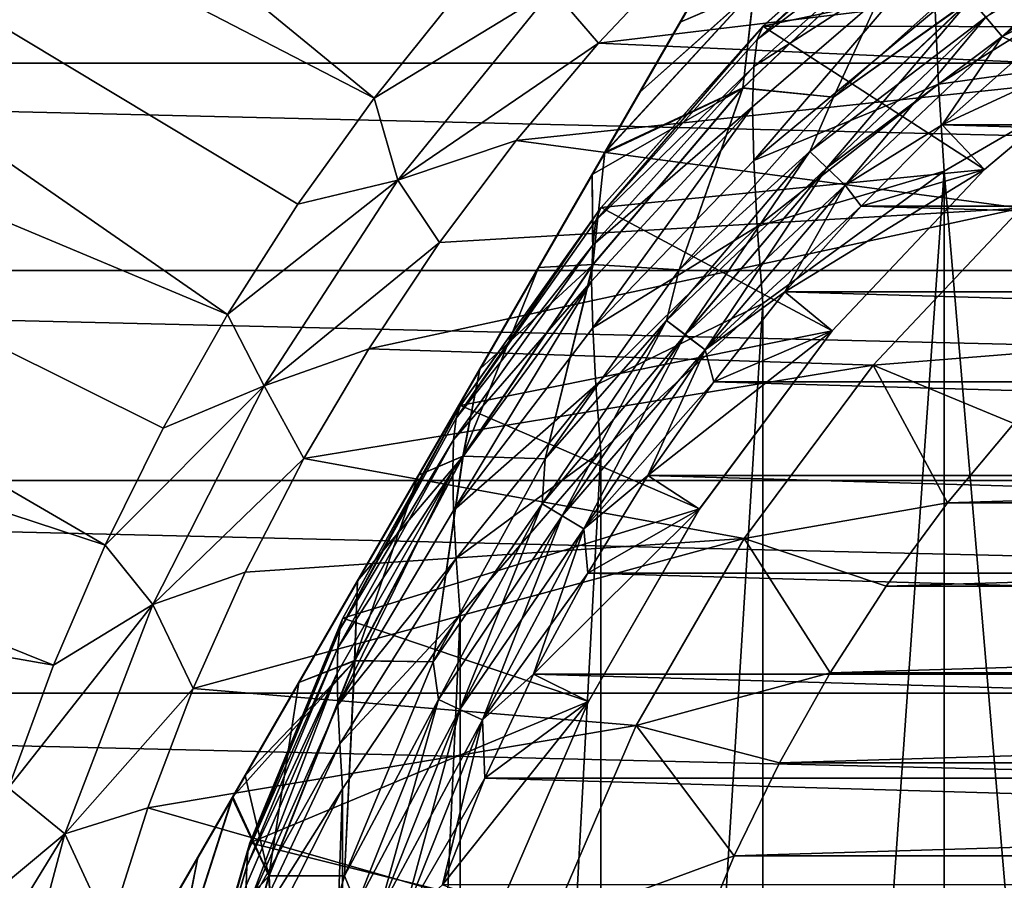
# Model space of a CAD drawing. Header units: metres. Extents: x -109 to 109, y -315 to 32.
# Tile 163 of 256: x -92.25 to -85.44, y 4.69 to 10.65. Entities that reach past the tile are written whole.
import ezdxf

# ---------------------------------------------------------------- set-up
doc = ezdxf.new("R2010")
doc.units = ezdxf.units.M
doc.layers.add('solid_K244242000C74_AAA', color=7, linetype='CONTINUOUS')

msp = doc.modelspace()

# ---------------------------------------------------------------- linework, layer by layer
at = {"layer": 'solid_K244242000C74_AAA'}
for points in [[(-100.507744, 18.879858, -78.325066), (-102.193687, 16.512283, -78.325066), (-89.798912, 10.109612, -73.288864)], [(-100.507744, 18.879858, -78.325066), (-89.798912, 10.109612, -73.288864), (-89.232086, 10.814772, -73.288864)], [(-102.193687, 16.512283, -78.325066), (-103.646935, 13.995176, -78.325066), (-90.813995, 8.612486, -73.288864)], [(-102.193687, 16.512283, -78.325066), (-90.326729, 9.374799, -73.288864), (-89.798912, 10.109612, -73.288864)], [(-102.193687, 16.512283, -78.325066), (-90.813995, 8.612486, -73.288864), (-90.326729, 9.374799, -73.288864)], [(-103.646935, 13.995176, -78.325066), (-104.85434, 11.351322, -78.325066), (-91.661263, 7.014377, -73.288864)], [(-103.646935, 13.995176, -78.325066), (-91.25927, 7.824909, -73.288864), (-90.813995, 8.612486, -73.288864)], [(-103.646935, 13.995176, -78.325066), (-91.661263, 7.014377, -73.288864), (-91.25927, 7.824909, -73.288864)], [(-86.715645, 12.305982, -44.252209), (-92.274261, 2.678175, -44), (-86.706497, 12.321825, -44)], [(-92.274261, 2.678175, -34), (-86.706497, 12.321825, -44), (-92.274261, 2.678175, -44)], [(-92.274261, 2.678175, -34), (-86.706497, 12.321825, -34), (-86.706497, 12.321825, -44)], [(-92.265114, 2.694018, -33.747791), (-86.706497, 12.321825, -34), (-92.274261, 2.678175, -34)], [(-86.715645, 12.305982, -44.252209), (-92.265114, 2.694018, -44.252209), (-92.274261, 2.678175, -44)], [(-92.265114, 2.694018, -33.747791), (-86.715645, 12.305982, -33.747791), (-86.706497, 12.321825, -34)], [(-86.715645, 12.305982, -44.252209), (-86.743484, 12.257763, -44.505516), (-92.265114, 2.694018, -44.252209)], [(-92.265114, 2.694018, -33.747791), (-92.237274, 2.742237, -33.494484), (-86.715645, 12.305982, -33.747791)], [(-92.237274, 2.742237, -33.494484), (-86.743484, 12.257763, -33.494484), (-86.715645, 12.305982, -33.747791)], [(-86.743484, 12.257763, -44.505516), (-92.237274, 2.742237, -44.505516), (-92.265114, 2.694018, -44.252209)], [(-86.743484, 12.257763, -44.505516), (-86.778244, 12.197554, -44.701092), (-92.237274, 2.742237, -44.505516)], [(-92.237274, 2.742237, -33.494484), (-92.201927, 2.803459, -33.296093), (-86.743484, 12.257763, -33.494484)], [(-92.201927, 2.803459, -33.296093), (-86.778831, 12.196541, -33.296093), (-86.743484, 12.257763, -33.494484)], [(-86.778244, 12.197554, -44.701092), (-92.202515, 2.802446, -44.701092), (-92.237274, 2.742237, -44.505516)], [(-86.791565, 12.174487, -44.762295), (-92.202515, 2.802446, -44.701092), (-86.778244, 12.197554, -44.701092)], [(-86.791565, 12.174487, -44.762295), (-92.189194, 2.825513, -44.762295), (-92.202515, 2.802446, -44.701092)], [(-92.189194, 2.825513, -33.237705), (-86.778831, 12.196541, -33.296093), (-92.201927, 2.803459, -33.296093)], [(-92.189194, 2.825513, -33.237705), (-86.791565, 12.174487, -33.237705), (-86.778831, 12.196541, -33.296093)], [(-86.862152, 12.052221, -45.022747), (-92.189194, 2.825513, -44.762295), (-86.791565, 12.174487, -44.762295)], [(-92.118607, 2.947779, -32.977249), (-86.791565, 12.174487, -33.237705), (-92.189194, 2.825513, -33.237705)], [(-92.118607, 2.947779, -32.977249), (-86.862152, 12.052221, -32.977249), (-86.791565, 12.174487, -33.237705)], [(-86.862152, 12.052221, -45.022747), (-92.118607, 2.947778, -45.022747), (-92.189194, 2.825513, -44.762295)], [(-86.862152, 12.052221, -45.022747), (-86.958679, 11.885034, -45.28714), (-92.118607, 2.947778, -45.022747)], [(-92.118607, 2.947779, -32.977249), (-92.022079, 3.114968, -32.712856), (-86.862152, 12.052221, -32.977249)], [(-92.022079, 3.114968, -32.712856), (-86.958679, 11.885032, -32.712856), (-86.862152, 12.052221, -32.977249)], [(-86.958679, 11.885034, -45.28714), (-92.022079, 3.114966, -45.28714), (-92.118607, 2.947778, -45.022747)], [(-86.958679, 11.885034, -45.28714), (-87.004715, 11.805305, -45.391903), (-92.022079, 3.114966, -45.28714)], [(-92.022079, 3.114968, -32.712856), (-91.974792, 3.196874, -32.605392), (-86.958679, 11.885032, -32.712856)], [(-91.974792, 3.196874, -32.605392), (-87.005974, 11.803126, -32.605392), (-86.958679, 11.885032, -32.712856)], [(-87.004715, 11.805305, -45.391903), (-91.976051, 3.194696, -45.391903), (-92.022079, 3.114966, -45.28714)], [(-87.085197, 11.665904, -45.553883), (-91.976051, 3.194696, -45.391903), (-87.004715, 11.805305, -45.391903)], [(-91.895569, 3.334099, -32.446114), (-87.005974, 11.803126, -32.605392), (-91.974792, 3.196874, -32.605392)], [(-91.895569, 3.334099, -32.446114), (-87.085197, 11.665901, -32.446114), (-87.005974, 11.803126, -32.605392)], [(-46.591377, 10.351391, -83.82), (-106.408623, 10.351391, -83.82), (-105.882225, 11.762788, -83.82)], [(-46.591377, 10.351391, -83.82), (-105.882225, 11.762788, -83.82), (-47.117771, 11.762788, -83.82)], [(-87.145325, 10.514866, 1.057108), (-85.852715, 11.72718, -0.004873), (-87.107811, 10.605396, -0.000093)], [(-85.890068, 11.637344, 1.170966), (-85.852715, 11.72718, -0.004873), (-87.145325, 10.514866, 1.057108)], [(-87.106606, 10.606602, -27.5), (-87.107811, 10.605396, -0.000093), (-85.852715, 11.72718, -0.004873)], [(-85.852501, 11.727337, -27.5), (-87.106606, 10.606602, -27.5), (-85.852715, 11.72718, -0.004873)], [(-83.110268, 11.449247, -27.5), (-87.106606, 10.606602, -27.5), (-85.852501, 11.727337, -27.5)], [(-87.085197, 11.665904, -45.553883), (-91.895569, 3.334096, -45.553883), (-91.976051, 3.194696, -45.391903)], [(-87.085197, 11.665904, -45.553883), (-87.245476, 11.388288, -45.818623), (-91.895569, 3.334096, -45.553883)], [(-91.895569, 3.334099, -32.446114), (-91.735283, 3.611715, -32.181374), (-87.085197, 11.665901, -32.446114)], [(-91.735283, 3.611715, -32.181374), (-87.245476, 11.388286, -32.181374), (-87.085197, 11.665901, -32.446114)], [(-85.890068, 11.637344, 1.170966), (-87.145325, 10.514866, 1.057108), (-85.913986, 11.438889, 2.348808)], [(-85.450409, 10.537236, -47.983723), (-85.563065, 10.669868, -47.935352), (-84.356323, 11.587211, -47.935352)], [(-84.258667, 11.443175, -47.983723), (-85.450409, 10.537236, -47.983723), (-84.356323, 11.587211, -47.935352)], [(-87.245476, 11.388288, -45.818623), (-91.735283, 3.611712, -45.818623), (-91.895569, 3.334096, -45.553883)], [(-87.245476, 11.388288, -45.818623), (-87.426376, 11.074956, -46.056053), (-91.735283, 3.611712, -45.818623)], [(-91.735283, 3.611715, -32.181374), (-91.552216, 3.928798, -31.941393), (-87.245476, 11.388286, -32.181374)], [(-91.552216, 3.928798, -31.941393), (-87.428543, 11.071201, -31.941393), (-87.245476, 11.388286, -32.181374)], [(-85.913986, 11.438889, 2.348808), (-87.169548, 10.329082, 2.120186), (-85.92263, 11.131993, 3.507391)], [(-87.145325, 10.514866, 1.057108), (-87.169548, 10.329082, 2.120186), (-85.913986, 11.438889, 2.348808)], [(-84.395149, 10.604134, -27.5), (-87.106606, 10.606602, -27.5), (-83.110268, 11.449247, -27.5)], [(-85.562851, 10.66961, -30.064522), (-85.45018, 10.536965, -30.016214), (-84.258469, 11.442882, -30.016214)], [(-84.258667, 11.443175, -47.983723), (-85.272934, 10.451867, -48), (-85.450409, 10.537236, -47.983723)], [(-84.258469, 11.442882, -30.016214), (-85.45018, 10.536965, -30.016214), (-84.650291, 10.944372, -30)], [(-104.85434, 11.351322, -78.325066), (-105.804962, 8.604657, -78.325066), (-92.018784, 6.183269, -73.288864)], [(-104.85434, 11.351322, -78.325066), (-92.018784, 6.183269, -73.288864), (-91.661263, 7.014377, -73.288864)], [(-87.166473, 10.86026, -46.678066), (-86.082924, 11.281892, -47.246708), (-87.246536, 10.179661, -47.246708)], [(-86.616707, 10.116711, -47.75), (-87.246536, 10.179661, -47.246708), (-86.082924, 11.281892, -47.246708)], [(-87.245201, 10.178397, -30.751143), (-86.616707, 10.116711, -30.25), (-86.081734, 11.280493, -30.751143)], [(-87.245201, 10.178397, -30.751143), (-86.081734, 11.280493, -30.751143), (-87.169579, 10.855091, -31.31955)], [(-85.420387, 11.185811, -47.75), (-86.616707, 10.116711, -47.75), (-86.082924, 11.281892, -47.246708)], [(-86.081734, 11.280493, -30.751143), (-86.616707, 10.116711, -30.25), (-85.420387, 11.185811, -30.25)], [(-85.668259, 10.793704, -47.856464), (-86.616707, 10.116711, -47.75), (-85.420387, 11.185811, -47.75)], [(-85.420387, 11.185811, -30.25), (-86.616707, 10.116711, -30.25), (-85.668053, 10.793468, -30.143347)], [(-88.564072, 10.862537, -73.162537), (-88.244308, 10.490843, -73.120003), (-87.63723, 11.13321, -73.120003)], [(-82.925003, 11.128427, -73.120003), (-87.63723, 11.13321, -73.120003), (-88.244308, 10.490843, -73.120003)], [(-84.17334, 10.30738, -73.120003), (-82.925003, 11.128427, -73.120003), (-88.244308, 10.490843, -73.120003)], [(-85.92263, 11.131993, 3.507391), (-87.178177, 10.049654, 3.166373), (-87.169617, 9.678839, 4.183771)], [(-87.169548, 10.329082, 2.120186), (-87.178177, 10.049654, 3.166373), (-85.92263, 11.131993, 3.507391)], [(-85.92263, 11.131993, 3.507391), (-87.169617, 9.678839, 4.183771), (-85.914047, 10.719266, 4.632635)], [(-87.426376, 11.074956, -46.056053), (-91.554382, 3.925044, -46.056053), (-91.735283, 3.611712, -45.818623)], [(-87.442734, 11.04663, -46.075184), (-91.554382, 3.925044, -46.056053), (-87.426376, 11.074956, -46.056053)], [(-87.442734, 11.04663, -46.075184), (-91.538033, 3.95337, -46.075184), (-91.554382, 3.925044, -46.056053)], [(-91.538025, 3.953372, -31.924816), (-87.428543, 11.071201, -31.941393), (-91.552216, 3.928798, -31.941393)], [(-87.680138, 10.635432, -46.316887), (-91.538033, 3.95337, -46.075184), (-87.442734, 11.04663, -46.075184)], [(-91.538025, 3.953372, -31.924816), (-87.442734, 11.046628, -31.924816), (-87.428543, 11.071201, -31.941393)], [(-91.300621, 4.364566, -31.683113), (-87.442734, 11.046628, -31.924816), (-91.538025, 3.953372, -31.924816)], [(-91.300621, 4.364566, -31.683113), (-87.680138, 10.635433, -31.683113), (-87.442734, 11.046628, -31.924816)], [(-87.680138, 10.635432, -46.316887), (-87.442734, 11.04663, -46.075184), (-87.166473, 10.86026, -46.678066)], [(-87.680138, 10.635433, -31.683113), (-87.169579, 10.855091, -31.31955), (-87.442734, 11.046628, -31.924816)], [(-85.914047, 10.719266, 4.632635), (-85.890198, 10.206632, 5.711506), (-84.513878, 11.0643, 6.190256)], [(-84.513878, 11.0643, 6.190256), (-85.890198, 10.206632, 5.711506), (-84.480255, 10.401645, 7.288439)], [(-85.45018, 10.536965, -30.016214), (-85.272934, 10.451867, -30), (-84.650291, 10.944372, -30)], [(-88.564072, 10.862537, -73.162537), (-89.232086, 10.814772, -73.288864), (-89.798912, 10.109612, -73.288864)], [(-88.564072, 10.862537, -73.162537), (-89.798912, 10.109612, -73.288864), (-89.633423, 9.541992, -73.162537)], [(-88.564072, 10.862537, -73.162537), (-89.633423, 9.541992, -73.162537), (-88.244308, 10.490843, -73.120003)], [(-87.961311, 10.148423, -31.46324), (-88.204697, 9.726867, -31.316374), (-87.169579, 10.855091, -31.31955)], [(-87.245201, 10.178397, -30.751143), (-87.169579, 10.855091, -31.31955), (-88.204697, 9.726867, -31.316374)], [(-88.200401, 9.734313, -46.681358), (-87.166473, 10.86026, -46.678066), (-87.246536, 10.179661, -47.246708)], [(-87.961319, 10.148418, -46.536762), (-87.166473, 10.86026, -46.678066), (-88.200401, 9.734313, -46.681358)], [(-87.680138, 10.635432, -46.316887), (-87.166473, 10.86026, -46.678066), (-87.961319, 10.148418, -46.536762)], [(-87.680138, 10.635433, -31.683113), (-87.961311, 10.148423, -31.46324), (-87.169579, 10.855091, -31.31955)], [(-85.668259, 10.793704, -47.856464), (-86.781517, 9.739168, -47.856464), (-86.616707, 10.116711, -47.75)], [(-86.663551, 9.627431, -47.935352), (-86.781517, 9.739168, -47.856464), (-85.668259, 10.793704, -47.856464)], [(-85.668053, 10.793468, -30.143347), (-86.781288, 9.738955, -30.143347), (-85.562851, 10.66961, -30.064522)], [(-86.616707, 10.116711, -30.25), (-86.781288, 9.738955, -30.143347), (-85.668053, 10.793468, -30.143347)], [(-85.563065, 10.669868, -47.935352), (-86.663551, 9.627431, -47.935352), (-85.668259, 10.793704, -47.856464)], [(-85.914047, 10.719266, 4.632635), (-87.169617, 9.678839, 4.183771), (-85.890198, 10.206632, 5.711506)], [(-87.680138, 10.635432, -46.316887), (-91.300621, 4.364566, -46.316887), (-91.538033, 3.95337, -46.075184)], [(-91.300621, 4.364566, -31.683113), (-91.019447, 4.851573, -31.46324), (-87.680138, 10.635433, -31.683113)], [(-87.680138, 10.635432, -46.316887), (-87.961319, 10.148418, -46.536762), (-91.300621, 4.364566, -46.316887)], [(-91.019447, 4.851573, -31.46324), (-87.961311, 10.148423, -31.46324), (-87.680138, 10.635433, -31.683113)], [(-86.781288, 9.738955, -30.143347), (-86.663307, 9.627198, -30.064522), (-85.562851, 10.66961, -30.064522)], [(-86.537216, 9.507757, -47.983723), (-86.663551, 9.627431, -47.935352), (-85.563065, 10.669868, -47.935352)], [(-85.562851, 10.66961, -30.064522), (-86.663307, 9.627198, -30.064522), (-85.45018, 10.536965, -30.016214)], [(-85.450409, 10.537236, -47.983723), (-86.537216, 9.507757, -47.983723), (-85.563065, 10.669868, -47.935352)], [(-88.262383, 9.261244, 0.930144), (-87.107811, 10.605396, -0.000093), (-88.229424, 9.349902, 0.003375)], [(-87.145325, 10.514866, 1.057108), (-87.107811, 10.605396, -0.000093), (-88.262383, 9.261244, 0.930144)], [(-88.227341, 9.352504, -27.5), (-88.229424, 9.349902, 0.003375), (-87.107811, 10.605396, -0.000093)], [(-87.106606, 10.606602, -27.5), (-88.227341, 9.352504, -27.5), (-87.107811, 10.605396, -0.000093)], [(-85.572266, 9.616424, -27.5), (-88.227341, 9.352504, -27.5), (-87.106606, 10.606602, -27.5)], [(-85.572266, 9.616424, -27.5), (-87.106606, 10.606602, -27.5), (-84.395149, 10.604134, -27.5)], [(-85.865791, 9.924127, -30), (-85.572334, 9.61635, -30), (-84.394814, 10.604407, -30)], [(-85.272934, 10.451867, -30), (-85.865791, 9.924127, -30), (-84.394814, 10.604407, -30)], [(-84.394814, 10.604407, -30), (-85.572334, 9.61635, -30), (-84.395149, 10.604134, -27.5)], [(-85.572334, 9.61635, -30), (-85.572266, 9.616424, -27.5), (-84.395149, 10.604134, -27.5)], [(-87.145325, 10.514866, 1.057108), (-88.262383, 9.261244, 0.930144), (-87.169548, 10.329082, 2.120186)], [(-86.663307, 9.627198, -30.064522), (-86.536957, 9.507512, -30.016214), (-85.45018, 10.536965, -30.016214)], [(-85.450409, 10.537236, -47.983723), (-85.865791, 9.924127, -48), (-86.537216, 9.507757, -47.983723)], [(-85.45018, 10.536965, -30.016214), (-86.536957, 9.507512, -30.016214), (-85.865791, 9.924127, -30)], [(-85.450409, 10.537236, -47.983723), (-85.272934, 10.451867, -48), (-85.865791, 9.924127, -48)], [(-85.45018, 10.536965, -30.016214), (-85.865791, 9.924127, -30), (-85.272934, 10.451867, -30)], [(-89.633423, 9.541992, -73.162537), (-88.814056, 9.815798, -73.120003), (-88.244308, 10.490843, -73.120003)], [(-84.17334, 10.30738, -73.120003), (-88.244308, 10.490843, -73.120003), (-88.814056, 9.815798, -73.120003)], [(-85.865791, 9.924127, -48), (-85.272934, 10.451867, -48), (-67.134209, 9.924127, -48)], [(-85.890198, 10.206632, 5.711506), (-85.852707, 9.603555, 6.730431), (-84.480255, 10.401645, 7.288439)], [(-84.480484, -6.516567, 31.449902), (-84.480255, 10.401645, 7.288439), (-85.852707, 9.603555, 6.730431)], [(-46.132748, 8.916736, -83.82), (-106.867256, 8.916736, -83.82), (-106.408623, 10.351391, -83.82)], [(-46.132748, 8.916736, -83.82), (-106.408623, 10.351391, -83.82), (-46.591377, 10.351391, -83.82)], [(-85.318153, 9.346768, -73.120003), (-84.17334, 10.30738, -73.120003), (-88.814056, 9.815798, -73.120003)], [(-87.169548, 10.329082, 2.120186), (-88.284508, 9.091568, 1.865425), (-87.178177, 10.049654, 3.166373)], [(-88.262383, 9.261244, 0.930144), (-88.284508, 9.091568, 1.865425), (-87.169548, 10.329082, 2.120186)], [(-87.245201, 10.178397, -30.751143), (-88.204697, 9.726867, -31.316374), (-88.289024, 9.580812, -31.273779)], [(-88.282692, 8.95697, -30.751143), (-87.245201, 10.178397, -30.751143), (-88.289024, 9.580812, -31.273779)], [(-88.200401, 9.734313, -46.681358), (-87.246536, 10.179661, -47.246708), (-88.284157, 8.958082, -47.246708)], [(-87.685814, 8.920386, -47.75), (-88.284157, 8.958082, -47.246708), (-87.246536, 10.179661, -47.246708)], [(-88.282692, 8.95697, -30.751143), (-87.685814, 8.920386, -30.25), (-87.245201, 10.178397, -30.751143)], [(-86.616707, 10.116711, -47.75), (-87.685814, 8.920386, -47.75), (-87.246536, 10.179661, -47.246708)], [(-87.245201, 10.178397, -30.751143), (-87.685814, 8.920386, -30.25), (-86.616707, 10.116711, -30.25)], [(-87.169617, 9.678839, 4.183771), (-87.145447, 9.221598, 5.161335), (-85.890198, 10.206632, 5.711506)], [(-85.890198, 10.206632, 5.711506), (-87.145447, 9.221598, 5.161335), (-85.852707, 9.603555, 6.730431)], [(-87.961319, 10.148418, -46.536762), (-91.019447, 4.851577, -46.536762), (-91.300621, 4.364566, -46.316887)], [(-91.019447, 4.851573, -31.46324), (-90.776062, 5.273133, -31.316374), (-87.961311, 10.148423, -31.46324)], [(-87.961319, 10.148418, -46.536762), (-88.200401, 9.734313, -46.681358), (-91.019447, 4.851577, -46.536762)], [(-90.776062, 5.273133, -31.316374), (-88.204697, 9.726867, -31.316374), (-87.961311, 10.148423, -31.46324)], [(-89.633423, 9.541992, -73.162537), (-89.798912, 10.109612, -73.288864), (-90.326729, 9.374799, -73.288864)], [(-86.781517, 9.739168, -47.856464), (-87.685814, 8.920386, -47.75), (-86.616707, 10.116711, -47.75)], [(-86.616707, 10.116711, -30.25), (-87.685814, 8.920386, -30.25), (-86.781288, 9.738955, -30.143347)], [(-87.178177, 10.049654, 3.166373), (-88.292305, 8.843441, 2.786327), (-88.284569, 8.518786, 3.68312)], [(-88.284508, 9.091568, 1.865425), (-88.292305, 8.843441, 2.786327), (-87.178177, 10.049654, 3.166373)], [(-87.178177, 10.049654, 3.166373), (-88.284569, 8.518786, 3.68312), (-87.169617, 9.678839, 4.183771)], [(-86.537216, 9.507757, -47.983723), (-85.865791, 9.924127, -48), (-86.42733, 9.362391, -48)], [(-86.536957, 9.507512, -30.016214), (-86.42733, 9.362391, -30), (-85.865791, 9.924127, -30)], [(-85.865791, 9.924127, -30), (-86.42733, 9.362391, -30), (-85.572334, 9.61635, -30)], [(-86.42733, 9.362391, -48), (-85.865791, 9.924127, -48), (-66.57267, 9.362391, -48)], [(-85.865791, 9.924127, -48), (-67.134209, 9.924127, -48), (-66.57267, 9.362391, -48)], [(-89.633423, 9.541992, -73.162537), (-89.345116, 9.109859, -73.120003), (-88.814056, 9.815798, -73.120003)], [(-85.318153, 9.346768, -73.120003), (-88.814056, 9.815798, -73.120003), (-89.345116, 9.109859, -73.120003)], [(-88.200401, 9.734313, -46.681358), (-90.780365, 5.265687, -46.681358), (-91.019447, 4.851577, -46.536762)], [(-88.289032, 9.580804, -46.726223), (-90.780365, 5.265687, -46.681358), (-88.200401, 9.734313, -46.681358)], [(-90.691742, 5.419177, -31.273781), (-88.204697, 9.726867, -31.316374), (-90.776062, 5.273133, -31.316374)], [(-90.691742, 5.419177, -31.273781), (-88.289024, 9.580812, -31.273779), (-88.204697, 9.726867, -31.316374)], [(-88.289032, 9.580804, -46.726223), (-88.200401, 9.734313, -46.681358), (-88.284157, 8.958082, -47.246708)], [(-86.781517, 9.739168, -47.856464), (-87.774231, 8.57045, -47.856464), (-87.685814, 8.920386, -47.75)], [(-87.644882, 8.47212, -47.935352), (-87.774231, 8.57045, -47.856464), (-86.781517, 9.739168, -47.856464)], [(-86.781288, 9.738955, -30.143347), (-87.773987, 8.570263, -30.143347), (-86.663307, 9.627198, -30.064522)], [(-87.685814, 8.920386, -30.25), (-87.773987, 8.570263, -30.143347), (-86.781288, 9.738955, -30.143347)], [(-86.663551, 9.627431, -47.935352), (-87.644882, 8.47212, -47.935352), (-86.781517, 9.739168, -47.856464)], [(-87.169617, 9.678839, 4.183771), (-88.284569, 8.518786, 3.68312), (-87.145447, 9.221598, 5.161335)], [(-86.627724, 8.497711, -27.5), (-88.227341, 9.352504, -27.5), (-85.572266, 9.616424, -27.5)], [(-87.773987, 8.570263, -30.143347), (-87.644615, 8.471916, -30.064522), (-86.663307, 9.627198, -30.064522)], [(-87.506348, 8.366808, -47.983723), (-87.644882, 8.47212, -47.935352), (-86.663551, 9.627431, -47.935352)], [(-86.663307, 9.627198, -30.064522), (-87.644615, 8.471916, -30.064522), (-86.536957, 9.507512, -30.016214)], [(-86.537216, 9.507757, -47.983723), (-87.506348, 8.366808, -47.983723), (-86.663551, 9.627431, -47.935352)], [(-86.954872, 8.769349, -30), (-86.627441, 8.497996, -30), (-85.572334, 9.61635, -30)], [(-86.42733, 9.362391, -30), (-86.954872, 8.769349, -30), (-85.572334, 9.61635, -30)], [(-86.627441, 8.497996, -30), (-86.627724, 8.497711, -27.5), (-85.572266, 9.616424, -27.5)], [(-85.572334, 9.61635, -30), (-86.627441, 8.497996, -30), (-85.572266, 9.616424, -27.5)], [(-88.289032, 9.580804, -46.726223), (-90.691742, 5.419185, -46.726223), (-90.780365, 5.265687, -46.681358)], [(-90.319595, 6.063759, -31.126059), (-88.289024, 9.580812, -31.273779), (-90.691742, 5.419177, -31.273781)], [(-88.661186, 8.936212, -46.873947), (-90.691742, 5.419185, -46.726223), (-88.289032, 9.580804, -46.726223)], [(-88.661179, 8.936221, -31.126055), (-88.289024, 9.580812, -31.273779), (-90.319595, 6.063759, -31.126059)], [(-88.661186, 8.936212, -46.873947), (-88.289032, 9.580804, -46.726223), (-88.284157, 8.958082, -47.246708)], [(-88.661179, 8.936221, -31.126055), (-88.282692, 8.95697, -30.751143), (-88.289024, 9.580812, -31.273779)], [(-87.145447, 9.221598, 5.161335), (-87.107803, 8.687385, 6.083086), (-85.852707, 9.603555, 6.730431)], [(-87.106598, -8.232085, 30.248682), (-85.852707, 9.603555, 6.730431), (-87.107803, 8.687385, 6.083086)], [(-87.106598, -8.232085, 30.248682), (-85.852348, -7.313922, 30.891586), (-85.852707, 9.603555, 6.730431)], [(-85.852348, -7.313922, 30.891586), (-84.480484, -6.516567, 31.449902), (-85.852707, 9.603555, 6.730431)], [(-89.633423, 9.541992, -73.162537), (-90.326729, 9.374799, -73.288864), (-90.813995, 8.612486, -73.288864)], [(-89.633423, 9.541992, -73.162537), (-90.813995, 8.612486, -73.288864), (-90.558891, 8.116903, -73.162537)], [(-89.633423, 9.541992, -73.162537), (-90.558891, 8.116903, -73.162537), (-89.345116, 9.109859, -73.120003)], [(-87.644615, 8.471916, -30.064522), (-87.506065, 8.366592, -30.016214), (-86.536957, 9.507512, -30.016214)], [(-86.537216, 9.507757, -47.983723), (-86.954872, 8.769349, -48), (-87.506348, 8.366808, -47.983723)], [(-86.536957, 9.507512, -30.016214), (-87.506065, 8.366592, -30.016214), (-86.42733, 9.362391, -30)], [(-86.537216, 9.507757, -47.983723), (-86.42733, 9.362391, -48), (-86.954872, 8.769349, -48)], [(-85.318153, 9.346768, -73.120003), (-89.345116, 9.109859, -73.120003), (-89.836037, 8.374741, -73.120003)], [(-86.343742, 8.259704, -73.120003), (-85.318153, 9.346768, -73.120003), (-89.836037, 8.374741, -73.120003)], [(-89.229424, 7.893877, 0.792039), (-88.229424, 9.349902, 0.003375), (-89.202995, 7.977092, 0.001466)], [(-88.262383, 9.261244, 0.930144), (-88.229424, 9.349902, 0.003375), (-89.229424, 7.893877, 0.792039)], [(-89.200737, 7.980645, -27.5), (-89.202995, 7.977092, 0.001466), (-88.229424, 9.349902, 0.003375)], [(-88.227341, 9.352504, -27.5), (-89.200737, 7.980645, -27.5), (-88.229424, 9.349902, 0.003375)], [(-86.627724, 8.497711, -27.5), (-89.200737, 7.980645, -27.5), (-88.227341, 9.352504, -27.5)], [(-87.506065, 8.366592, -30.016214), (-86.954872, 8.769349, -30), (-86.42733, 9.362391, -30)], [(-86.954872, 8.769349, -48), (-86.42733, 9.362391, -48), (-66.045128, 8.769349, -48)], [(-86.42733, 9.362391, -48), (-66.57267, 9.362391, -48), (-66.045128, 8.769349, -48)], [(-85.318184, 9.346768, -49.5), (-85.318153, 9.346768, -73.120003), (-86.343742, 8.259704, -73.120003)], [(-86.343567, 8.259944, -49.5), (-85.318184, 9.346768, -49.5), (-86.343742, 8.259704, -73.120003)], [(-86.343567, 8.259944, -49.5), (-84.87944, 8.378959, -48.5), (-85.318184, 9.346768, -49.5)], [(-88.262383, 9.261244, 0.930144), (-89.229424, 7.893877, 0.792039), (-88.284508, 9.091568, 1.865425)], [(-88.284569, 8.518786, 3.68312), (-88.262497, 8.121601, 4.54673), (-87.145447, 9.221598, 5.161335)], [(-87.145447, 9.221598, 5.161335), (-88.262497, 8.121601, 4.54673), (-87.107803, 8.687385, 6.083086)], [(-90.558891, 8.116903, -73.162537), (-89.836037, 8.374741, -73.120003), (-89.345116, 9.109859, -73.120003)], [(-88.284508, 9.091568, 1.865425), (-89.247665, 7.743975, 1.5883), (-88.292305, 8.843441, 2.786327)], [(-89.229424, 7.893877, 0.792039), (-89.247665, 7.743975, 1.5883), (-88.284508, 9.091568, 1.865425)], [(-90.319588, 6.063767, -46.873943), (-90.691742, 5.419185, -46.726223), (-88.661186, 8.936212, -46.873947)], [(-88.661179, 8.936221, -31.126055), (-90.319595, 6.063759, -31.126059), (-89.913673, 6.766842, -31.032133)], [(-90.319588, 6.063767, -46.873943), (-88.661186, 8.936212, -46.873947), (-89.067108, 8.233128, -46.967869)], [(-88.661179, 8.936221, -31.126055), (-89.913673, 6.766842, -31.032133), (-89.067108, 8.233133, -31.032131)], [(-88.661186, 8.936212, -46.873947), (-88.284157, 8.958082, -47.246708), (-89.183617, 7.631478, -47.246708)], [(-88.614243, 7.611884, -47.75), (-89.183617, 7.631478, -47.246708), (-88.284157, 8.958082, -47.246708)], [(-89.067108, 8.233128, -46.967869), (-88.661186, 8.936212, -46.873947), (-89.183617, 7.631478, -47.246708)], [(-89.182045, 7.630531, -30.751143), (-88.614243, 7.611884, -30.25), (-88.282692, 8.95697, -30.751143)], [(-89.067108, 8.233133, -31.032131), (-89.182045, 7.630531, -30.751143), (-88.282692, 8.95697, -30.751143)], [(-88.661179, 8.936221, -31.126055), (-89.067108, 8.233133, -31.032131), (-88.282692, 8.95697, -30.751143)], [(-87.685814, 8.920386, -47.75), (-88.614243, 7.611884, -47.75), (-88.284157, 8.958082, -47.246708)], [(-88.282692, 8.95697, -30.751143), (-88.614243, 7.611884, -30.25), (-87.685814, 8.920386, -30.25)], [(-45.742775, 7.461317, -83.82), (-107.257225, 7.461317, -83.82), (-106.867256, 8.916736, -83.82)], [(-45.742775, 7.461317, -83.82), (-106.867256, 8.916736, -83.82), (-46.132748, 8.916736, -83.82)], [(-87.774231, 8.57045, -47.856464), (-88.614243, 7.611884, -47.75), (-87.685814, 8.920386, -47.75)], [(-87.685814, 8.920386, -30.25), (-88.614243, 7.611884, -30.25), (-87.773987, 8.570263, -30.143347)], [(-88.292305, 8.843441, 2.786327), (-89.254051, 7.530726, 2.372725), (-89.247711, 7.255724, 3.137694)], [(-89.247665, 7.743975, 1.5883), (-89.254051, 7.530726, 2.372725), (-88.292305, 8.843441, 2.786327)], [(-88.292305, 8.843441, 2.786327), (-89.247711, 7.255724, 3.137694), (-88.284569, 8.518786, 3.68312)], [(-87.506348, 8.366808, -47.983723), (-86.954872, 8.769349, -48), (-87.447166, 8.146531, -48)], [(-87.506065, 8.366592, -30.016214), (-87.447166, 8.146531, -30), (-86.954872, 8.769349, -30)], [(-86.954872, 8.769349, -30), (-87.447166, 8.146531, -30), (-86.627441, 8.497996, -30)], [(-87.447166, 8.146531, -48), (-86.954872, 8.769349, -48), (-65.552834, 8.146531, -48)], [(-86.954872, 8.769349, -48), (-66.045128, 8.769349, -48), (-65.552834, 8.146531, -48)], [(-88.262497, 8.121601, 4.54673), (-88.229416, 7.660931, 5.360122), (-87.107803, 8.687385, 6.083086)], [(-88.22747, -9.25951, 29.529272), (-87.107803, 8.687385, 6.083086), (-88.229416, 7.660931, 5.360122)], [(-88.22747, -9.25951, 29.529272), (-87.106598, -8.232085, 30.248682), (-87.107803, 8.687385, 6.083086)], [(-105.804962, 8.604657, -78.325066), (-92.33078, 5.334021, -73.288864), (-92.018784, 6.183269, -73.288864)], [(-90.558891, 8.116903, -73.162537), (-90.813995, 8.612486, -73.288864), (-91.25927, 7.824909, -73.288864)], [(-87.774231, 8.57045, -47.856464), (-88.634773, 7.30125, -47.856464), (-88.614243, 7.611884, -47.75)], [(-88.495552, 7.217483, -47.935352), (-88.634773, 7.30125, -47.856464), (-87.774231, 8.57045, -47.856464)], [(-87.773987, 8.570263, -30.143347), (-88.634506, 7.301091, -30.143347), (-87.644615, 8.471916, -30.064522)], [(-88.614243, 7.611884, -30.25), (-88.634506, 7.301091, -30.143347), (-87.773987, 8.570263, -30.143347)], [(-87.644882, 8.47212, -47.935352), (-88.495552, 7.217483, -47.935352), (-87.774231, 8.57045, -47.856464)], [(-88.284569, 8.518786, 3.68312), (-89.247711, 7.255724, 3.137694), (-88.262497, 8.121601, 4.54673)], [(-87.545212, 7.265227, -27.5), (-89.200737, 7.980645, -27.5), (-86.627724, 8.497711, -27.5)], [(-88.634506, 7.301091, -30.143347), (-88.495262, 7.217309, -30.064522), (-87.644615, 8.471916, -30.064522)], [(-88.346436, 7.127766, -47.983723), (-88.495552, 7.217483, -47.935352), (-87.644882, 8.47212, -47.935352)], [(-87.644615, 8.471916, -30.064522), (-88.495262, 7.217309, -30.064522), (-87.506065, 8.366592, -30.016214)], [(-87.506348, 8.366808, -47.983723), (-88.346436, 7.127766, -47.983723), (-87.644882, 8.47212, -47.935352)], [(-87.902534, 7.495881, -30), (-87.545631, 7.264651, -30), (-86.627441, 8.497996, -30)], [(-87.447166, 8.146531, -30), (-87.902534, 7.495881, -30), (-86.627441, 8.497996, -30)], [(-86.627441, 8.497996, -30), (-87.545631, 7.264651, -30), (-86.627724, 8.497711, -27.5)], [(-87.545631, 7.264651, -30), (-87.545212, 7.265227, -27.5), (-86.627724, 8.497711, -27.5)], [(-90.558891, 8.116903, -73.162537), (-90.284615, 7.61382, -73.120003), (-89.836037, 8.374741, -73.120003)], [(-86.343742, 8.259704, -73.120003), (-89.836037, 8.374741, -73.120003), (-90.284615, 7.61382, -73.120003)], [(-88.495262, 7.217309, -30.064522), (-88.346138, 7.127583, -30.016214), (-87.506065, 8.366592, -30.016214)], [(-87.506348, 8.366808, -47.983723), (-87.902534, 7.495881, -48), (-88.346436, 7.127766, -47.983723)], [(-87.506065, 8.366592, -30.016214), (-88.346138, 7.127583, -30.016214), (-87.447166, 8.146531, -30)], [(-87.506348, 8.366808, -47.983723), (-87.447166, 8.146531, -48), (-87.902534, 7.495881, -48)], [(-86.343567, 8.259944, -49.5), (-85.369865, 7.857977, -48.5), (-84.87944, 8.378959, -48.5)], [(-87.236092, 7.061069, -73.120003), (-86.343742, 8.259704, -73.120003), (-90.284615, 7.61382, -73.120003)], [(-87.236153, 7.060991, -49.5), (-86.343567, 8.259944, -49.5), (-87.236092, 7.061069, -73.120003)], [(-87.236153, 7.060991, -49.5), (-85.828011, 7.308267, -48.5), (-86.343567, 8.259944, -49.5)], [(-86.343567, 8.259944, -49.5), (-86.343742, 8.259704, -73.120003), (-87.236092, 7.061069, -73.120003)], [(-86.343567, 8.259944, -49.5), (-85.828011, 7.308267, -48.5), (-85.369865, 7.857977, -48.5)], [(-90.319588, 6.063767, -46.873943), (-89.067108, 8.233128, -46.967869), (-89.913666, 6.766847, -46.967865)], [(-89.067108, 8.233133, -31.032131), (-89.913673, 6.766842, -31.032133), (-89.490387, 7.499989, -31)], [(-89.913666, 6.766847, -46.967865), (-89.067108, 8.233128, -46.967869), (-89.490387, 7.499989, -47)], [(-89.067108, 8.233133, -31.032131), (-89.490387, 7.499989, -31), (-89.182045, 7.630531, -30.751143)], [(-89.490387, 7.499989, -47), (-89.067108, 8.233128, -46.967869), (-89.183617, 7.631478, -47.246708)], [(-90.558891, 8.116903, -73.162537), (-91.25927, 7.824909, -73.288864), (-91.661263, 7.014377, -73.288864)], [(-90.558891, 8.116903, -73.162537), (-91.661263, 7.014377, -73.288864), (-91.330322, 6.602884, -73.162537)], [(-90.558891, 8.116903, -73.162537), (-91.330322, 6.602884, -73.162537), (-90.284615, 7.61382, -73.120003)], [(-89.247711, 7.255724, 3.137694), (-89.229515, 6.922026, 3.876054), (-88.262497, 8.121601, 4.54673)], [(-88.262497, 8.121601, 4.54673), (-89.229515, 6.922026, 3.876054), (-88.229416, 7.660931, 5.360122)], [(-88.346138, 7.127583, -30.016214), (-87.902534, 7.495881, -30), (-87.447166, 8.146531, -30)], [(-87.902534, 7.495881, -48), (-87.447166, 8.146531, -48), (-65.097466, 7.495881, -48)], [(-87.447166, 8.146531, -48), (-65.552834, 8.146531, -48), (-65.097466, 7.495881, -48)], [(-90.035973, 6.430974, 0.6449), (-89.202995, 7.977092, 0.001466), (-90.016083, 6.505033, -0.001091)], [(-89.229424, 7.893877, 0.792039), (-89.202995, 7.977092, 0.001466), (-90.035973, 6.430974, 0.6449)], [(-90.014465, 6.508317, -27.5), (-90.016083, 6.505033, -0.001091), (-89.202995, 7.977092, 0.001466)], [(-89.200737, 7.980645, -27.5), (-90.014465, 6.508317, -27.5), (-89.202995, 7.977092, 0.001466)], [(-87.545212, 7.265227, -27.5), (-90.014465, 6.508317, -27.5), (-89.200737, 7.980645, -27.5)], [(-89.229424, 7.893877, 0.792039), (-90.035973, 6.430974, 0.6449), (-89.247665, 7.743975, 1.5883)], [(-67.630135, 7.857977, -48.5), (-85.369865, 7.857977, -48.5), (-85.828011, 7.308267, -48.5)], [(-67.171989, 7.308267, -48.5), (-67.630135, 7.857977, -48.5), (-85.828011, 7.308267, -48.5)], [(-89.247665, 7.743975, 1.5883), (-90.049377, 6.304652, 1.292783), (-89.254051, 7.530726, 2.372725)], [(-90.035973, 6.430974, 0.6449), (-90.049377, 6.304652, 1.292783), (-89.247665, 7.743975, 1.5883)], [(-89.229515, 6.922026, 3.876054), (-89.202988, 6.535293, 4.574272), (-88.229416, 7.660931, 5.360122)], [(-89.200867, -10.383277, 28.742401), (-88.229416, 7.660931, 5.360122), (-89.202988, 6.535293, 4.574272)], [(-89.200867, -10.383277, 28.742401), (-88.22747, -9.25951, 29.529272), (-88.229416, 7.660931, 5.360122)], [(-91.330322, 6.602884, -73.162537), (-90.689987, 6.828684, -73.120003), (-90.284615, 7.61382, -73.120003)], [(-87.236092, 7.061069, -73.120003), (-90.284615, 7.61382, -73.120003), (-90.689987, 6.828684, -73.120003)], [(-89.490387, 7.499989, -47), (-89.183617, 7.631478, -47.246708), (-89.934372, 6.215402, -47.246708)], [(-89.390335, 6.207657, -47.75), (-89.934372, 6.215402, -47.246708), (-89.183617, 7.631478, -47.246708)], [(-89.932701, 6.214631, -30.751143), (-89.390335, 6.207657, -30.25), (-89.182045, 7.630531, -30.751143)], [(-89.913673, 6.766842, -31.032133), (-89.932701, 6.214631, -30.751143), (-89.182045, 7.630531, -30.751143)], [(-89.490387, 7.499989, -31), (-89.913673, 6.766842, -31.032133), (-89.182045, 7.630531, -30.751143)], [(-88.614243, 7.611884, -47.75), (-89.390335, 6.207657, -47.75), (-89.183617, 7.631478, -47.246708)], [(-89.182045, 7.630531, -30.751143), (-89.390335, 6.207657, -30.25), (-88.614243, 7.611884, -30.25)], [(-88.634773, 7.30125, -47.856464), (-89.390335, 6.207657, -47.75), (-88.614243, 7.611884, -47.75)], [(-88.614243, 7.611884, -30.25), (-89.390335, 6.207657, -30.25), (-88.634506, 7.301091, -30.143347)], [(-89.254051, 7.530726, 2.372725), (-90.054054, 6.12956, 1.931255), (-90.049416, 5.906961, 2.55476)], [(-90.049377, 6.304652, 1.292783), (-90.054054, 6.12956, 1.931255), (-89.254051, 7.530726, 2.372725)], [(-89.254051, 7.530726, 2.372725), (-90.049416, 5.906961, 2.55476), (-89.247711, 7.255724, 3.137694)], [(-89.913666, 6.766847, -46.967865), (-89.490387, 7.499989, -47), (-89.934372, 6.215402, -47.246708)], [(-45.422661, 5.98969, -83.82), (-107.577339, 5.98969, -83.82), (-107.257225, 7.461317, -83.82)], [(-45.422661, 5.98969, -83.82), (-107.257225, 7.461317, -83.82), (-45.742775, 7.461317, -83.82)], [(-88.346436, 7.127766, -47.983723), (-87.902534, 7.495881, -48), (-88.319031, 6.820297, -48)], [(-88.346138, 7.127583, -30.016214), (-88.319031, 6.820297, -30), (-87.902534, 7.495881, -30)], [(-87.902534, 7.495881, -30), (-88.319031, 6.820297, -30), (-87.545631, 7.264651, -30)], [(-88.319031, 6.820297, -48), (-87.902534, 7.495881, -48), (-64.680969, 6.820297, -48)], [(-87.902534, 7.495881, -48), (-65.097466, 7.495881, -48), (-64.680969, 6.820297, -48)], [(-88.634773, 7.30125, -47.856464), (-89.353043, 5.94645, -47.856464), (-89.390335, 6.207657, -47.75)], [(-89.390335, 6.207657, -30.25), (-89.35276, 5.946321, -30.143347), (-88.634506, 7.301091, -30.143347)], [(-89.205582, 5.878226, -47.935352), (-89.353043, 5.94645, -47.856464), (-88.634773, 7.30125, -47.856464)], [(-88.634506, 7.301091, -30.143347), (-89.35276, 5.946321, -30.143347), (-88.495262, 7.217309, -30.064522)], [(-88.495552, 7.217483, -47.935352), (-89.205582, 5.878226, -47.935352), (-88.634773, 7.30125, -47.856464)], [(-87.236153, 7.060991, -49.5), (-86.252464, 6.731366, -48.5), (-85.828011, 7.308267, -48.5)], [(-67.171989, 7.308267, -48.5), (-85.828011, 7.308267, -48.5), (-86.252464, 6.731366, -48.5)], [(-66.747536, 6.731366, -48.5), (-67.171989, 7.308267, -48.5), (-86.252464, 6.731366, -48.5)], [(-89.247711, 7.255724, 3.137694), (-90.049416, 5.906961, 2.55476), (-89.229515, 6.922026, 3.876054)], [(-88.314301, 5.933306, -27.5), (-90.014465, 6.508317, -27.5), (-87.545212, 7.265227, -27.5)], [(-88.695793, 6.1212, -30), (-88.314293, 5.933298, -30), (-87.545631, 7.264651, -30)], [(-88.319031, 6.820297, -30), (-88.695793, 6.1212, -30), (-87.545631, 7.264651, -30)], [(-88.314293, 5.933298, -30), (-88.314301, 5.933306, -27.5), (-87.545212, 7.265227, -27.5)], [(-87.545631, 7.264651, -30), (-88.314293, 5.933298, -30), (-87.545212, 7.265227, -27.5)], [(-89.35276, 5.946321, -30.143347), (-89.205269, 5.878085, -30.064522), (-88.495262, 7.217309, -30.064522)], [(-89.047638, 5.805157, -47.983723), (-89.205582, 5.878226, -47.935352), (-88.495552, 7.217483, -47.935352)], [(-88.495262, 7.217309, -30.064522), (-89.205269, 5.878085, -30.064522), (-88.346138, 7.127583, -30.016214)], [(-88.346436, 7.127766, -47.983723), (-89.047638, 5.805157, -47.983723), (-88.495552, 7.217483, -47.935352)], [(-89.205269, 5.878085, -30.064522), (-89.047318, 5.805008, -30.016214), (-88.346138, 7.127583, -30.016214)], [(-88.346436, 7.127766, -47.983723), (-88.695793, 6.1212, -48), (-89.047638, 5.805157, -47.983723)], [(-88.346138, 7.127583, -30.016214), (-89.047318, 5.805008, -30.016214), (-88.319031, 6.820297, -30)], [(-88.346436, 7.127766, -47.983723), (-88.319031, 6.820297, -48), (-88.695793, 6.1212, -48)], [(-87.236092, 7.061069, -73.120003), (-90.689987, 6.828684, -73.120003), (-91.050537, 6.022314, -73.120003)], [(-87.983109, 5.767195, -73.120003), (-87.236092, 7.061069, -73.120003), (-91.050537, 6.022314, -73.120003)], [(-87.236153, 7.060991, -49.5), (-87.236092, 7.061069, -73.120003), (-87.983109, 5.767195, -73.120003)], [(-87.98307, 5.767282, -49.5), (-87.236153, 7.060991, -49.5), (-87.983109, 5.767195, -73.120003)], [(-87.98307, 5.767282, -49.5), (-86.641006, 6.130447, -48.5), (-87.236153, 7.060991, -49.5)], [(-87.236153, 7.060991, -49.5), (-86.641006, 6.130447, -48.5), (-86.252464, 6.731366, -48.5)], [(-91.330322, 6.602884, -73.162537), (-91.661263, 7.014377, -73.288864), (-92.018784, 6.183269, -73.288864)], [(-90.049416, 5.906961, 2.55476), (-90.036041, 5.639003, 3.158021), (-89.229515, 6.922026, 3.876054)], [(-89.229515, 6.922026, 3.876054), (-90.036041, 5.639003, 3.158021), (-89.202988, 6.535293, 4.574272)], [(-91.330322, 6.602884, -73.162537), (-91.050537, 6.022314, -73.120003), (-90.689987, 6.828684, -73.120003)], [(-89.047318, 5.805008, -30.016214), (-88.695793, 6.1212, -30), (-88.319031, 6.820297, -30)], [(-88.695793, 6.1212, -48), (-88.319031, 6.820297, -48), (-64.304207, 6.1212, -48)], [(-88.319031, 6.820297, -48), (-64.680969, 6.820297, -48), (-64.304207, 6.1212, -48)], [(-89.913673, 6.766842, -31.032133), (-90.319595, 6.063759, -31.126059), (-89.932701, 6.214631, -30.751143)], [(-90.319588, 6.063767, -46.873943), (-89.913666, 6.766847, -46.967865), (-89.934372, 6.215402, -47.246708)], [(-66.747536, 6.731366, -48.5), (-86.252464, 6.731366, -48.5), (-86.641006, 6.130447, -48.5)], [(-66.358994, 6.130447, -48.5), (-66.747536, 6.731366, -48.5), (-86.641006, 6.130447, -48.5)], [(-91.330322, 6.602884, -73.162537), (-92.018784, 6.183269, -73.288864), (-92.33078, 5.334021, -73.288864)], [(-91.330322, 6.602884, -73.162537), (-92.33078, 5.334021, -73.288864), (-91.93927, 5.016522, -73.162537)], [(-91.330322, 6.602884, -73.162537), (-91.93927, 5.016522, -73.162537), (-91.050537, 6.022314, -73.120003)], [(-90.671692, 4.890779, 0.490812), (-90.016083, 6.505033, -0.001091), (-90.659073, 4.951829, 0.004122)], [(-90.035973, 6.430974, 0.6449), (-90.016083, 6.505033, -0.001091), (-90.671692, 4.890779, 0.490812)], [(-90.658249, 4.954097, -27.5), (-90.659073, 4.951829, 0.004122), (-90.016083, 6.505033, -0.001091)], [(-90.014465, 6.508317, -27.5), (-90.658249, 4.954097, -27.5), (-90.016083, 6.505033, -0.001091)], [(-88.314301, 5.933306, -27.5), (-90.658249, 4.954097, -27.5), (-90.014465, 6.508317, -27.5)], [(-90.036041, 5.639003, 3.158021), (-90.016083, 5.327985, 3.732027), (-89.202988, 6.535293, 4.574272)], [(-90.014534, -11.589253, 27.897968), (-89.202988, 6.535293, 4.574272), (-90.016083, 5.327985, 3.732027)], [(-90.014534, -11.589253, 27.897968), (-89.200867, -10.383277, 28.742401), (-89.202988, 6.535293, 4.574272)], [(-90.035973, 6.430974, 0.6449), (-90.671692, 4.890779, 0.490812), (-90.049377, 6.304652, 1.292783)], [(-90.049377, 6.304652, 1.292783), (-90.680168, 4.791955, 0.982827), (-90.054054, 6.12956, 1.931255)], [(-90.671692, 4.890779, 0.490812), (-90.680168, 4.791955, 0.982827), (-90.049377, 6.304652, 1.292783)], [(-90.776062, 5.273133, -31.316374), (-90.525879, 4.72587, -30.751143), (-89.932701, 6.214631, -30.751143)], [(-90.691742, 5.419177, -31.273781), (-90.776062, 5.273133, -31.316374), (-89.932701, 6.214631, -30.751143)], [(-90.319595, 6.063759, -31.126059), (-90.691742, 5.419177, -31.273781), (-89.932701, 6.214631, -30.751143)], [(-90.319588, 6.063767, -46.873943), (-89.934372, 6.215402, -47.246708), (-90.527618, 4.726456, -47.246708)], [(-90.004318, 4.725365, -47.75), (-90.527618, 4.726456, -47.246708), (-89.934372, 6.215402, -47.246708)], [(-90.525879, 4.72587, -30.751143), (-90.004318, 4.725365, -30.25), (-89.932701, 6.214631, -30.751143)], [(-89.390335, 6.207657, -47.75), (-90.004318, 4.725365, -47.75), (-89.934372, 6.215402, -47.246708)], [(-89.932701, 6.214631, -30.751143), (-90.004318, 4.725365, -30.25), (-89.390335, 6.207657, -30.25)], [(-89.353043, 5.94645, -47.856464), (-90.004318, 4.725365, -47.75), (-89.390335, 6.207657, -47.75)], [(-89.390335, 6.207657, -30.25), (-90.004318, 4.725365, -30.25), (-89.35276, 5.946321, -30.143347)], [(-90.054054, 6.12956, 1.931255), (-90.683113, 4.65799, 1.467604), (-90.680191, 4.489806, 1.9416)], [(-90.680168, 4.791955, 0.982827), (-90.683113, 4.65799, 1.467604), (-90.054054, 6.12956, 1.931255)], [(-90.054054, 6.12956, 1.931255), (-90.680191, 4.489806, 1.9416), (-90.049416, 5.906961, 2.55476)], [(-89.047638, 5.805157, -47.983723), (-88.695793, 6.1212, -48), (-89.031158, 5.401473, -48)], [(-89.047318, 5.805008, -30.016214), (-89.031158, 5.401473, -30), (-88.695793, 6.1212, -30)], [(-88.695793, 6.1212, -30), (-89.031158, 5.401473, -30), (-88.314293, 5.933298, -30)], [(-89.031158, 5.401473, -48), (-88.695793, 6.1212, -48), (-63.968842, 5.401473, -48)], [(-88.695793, 6.1212, -48), (-64.304207, 6.1212, -48), (-63.968842, 5.401473, -48)], [(-87.98307, 5.767282, -49.5), (-86.992653, 5.506974, -48.5), (-86.641006, 6.130447, -48.5)], [(-66.358994, 6.130447, -48.5), (-86.641006, 6.130447, -48.5), (-86.992653, 5.506974, -48.5)], [(-66.007347, 5.506974, -48.5), (-66.358994, 6.130447, -48.5), (-86.992653, 5.506974, -48.5)], [(-91.93927, 5.016522, -73.162537), (-91.365219, 5.19725, -73.120003), (-91.050537, 6.022314, -73.120003)], [(-87.983109, 5.767195, -73.120003), (-91.050537, 6.022314, -73.120003), (-91.365219, 5.19725, -73.120003)], [(-90.319588, 6.063767, -46.873943), (-90.527618, 4.726456, -47.246708), (-90.691742, 5.419185, -46.726223)], [(-45.172867, 4.504362, -83.82), (-107.827133, 4.504362, -83.82), (-107.577339, 5.98969, -83.82)], [(-45.172867, 4.504362, -83.82), (-107.577339, 5.98969, -83.82), (-45.422661, 5.98969, -83.82)], [(-88.923157, 4.521619, -27.5), (-90.658249, 4.954097, -27.5), (-88.314301, 5.933306, -27.5)], [(-89.353043, 5.94645, -47.856464), (-89.920624, 4.521934, -47.856464), (-90.004318, 4.725365, -47.75)], [(-90.004318, 4.725365, -30.25), (-89.920326, 4.521835, -30.143347), (-89.35276, 5.946321, -30.143347)], [(-89.766647, 4.470053, -47.935352), (-89.920624, 4.521934, -47.856464), (-89.353043, 5.94645, -47.856464)], [(-89.35276, 5.946321, -30.143347), (-89.920326, 4.521835, -30.143347), (-89.205269, 5.878085, -30.064522)], [(-89.205582, 5.878226, -47.935352), (-89.766647, 4.470053, -47.935352), (-89.353043, 5.94645, -47.856464)], [(-89.323997, 4.663847, -30), (-88.923141, 4.521831, -30), (-88.314293, 5.933298, -30)], [(-89.031158, 5.401473, -30), (-89.323997, 4.663847, -30), (-88.314293, 5.933298, -30)], [(-88.923141, 4.521831, -30), (-88.923157, 4.521619, -27.5), (-88.314301, 5.933306, -27.5)], [(-88.314293, 5.933298, -30), (-88.923141, 4.521831, -30), (-88.314301, 5.933306, -27.5)], [(-90.049416, 5.906961, 2.55476), (-90.680191, 4.489806, 1.9416), (-90.036041, 5.639003, 3.158021)], [(-89.920326, 4.521835, -30.143347), (-89.766327, 4.469945, -30.064522), (-89.205269, 5.878085, -30.064522)], [(-89.601738, 4.414488, -47.983723), (-89.766647, 4.470053, -47.935352), (-89.205582, 5.878226, -47.935352)], [(-89.205269, 5.878085, -30.064522), (-89.766327, 4.469945, -30.064522), (-89.047318, 5.805008, -30.016214)], [(-89.047638, 5.805157, -47.983723), (-89.601738, 4.414488, -47.983723), (-89.205582, 5.878226, -47.935352)], [(-89.766327, 4.469945, -30.064522), (-89.601395, 4.414375, -30.016214), (-89.047318, 5.805008, -30.016214)], [(-89.047638, 5.805157, -47.983723), (-89.323997, 4.663847, -48), (-89.601738, 4.414488, -47.983723)], [(-89.047318, 5.805008, -30.016214), (-89.601395, 4.414375, -30.016214), (-89.031158, 5.401473, -30)], [(-89.047638, 5.805157, -47.983723), (-89.031158, 5.401473, -48), (-89.323997, 4.663847, -48)], [(-88.574982, 4.395081, -73.120003), (-87.983109, 5.767195, -73.120003), (-91.365219, 5.19725, -73.120003)], [(-88.575104, 4.394806, -49.5), (-87.98307, 5.767282, -49.5), (-88.574982, 4.395081, -73.120003)], [(-88.575104, 4.394806, -49.5), (-87.306023, 4.863299, -48.5), (-87.98307, 5.767282, -49.5)], [(-87.98307, 5.767282, -49.5), (-87.983109, 5.767195, -73.120003), (-88.574982, 4.395081, -73.120003)], [(-87.98307, 5.767282, -49.5), (-87.306023, 4.863299, -48.5), (-86.992653, 5.506974, -48.5)], [(-90.680191, 4.489806, 1.9416), (-90.671738, 4.288678, 2.401381), (-90.036041, 5.639003, 3.158021)], [(-90.036041, 5.639003, 3.158021), (-90.671738, 4.288678, 2.401381), (-90.016083, 5.327985, 3.732027)], [(-66.007347, 5.506974, -48.5), (-86.992653, 5.506974, -48.5), (-87.306023, 4.863299, -48.5)], [(-65.693977, 4.863299, -48.5), (-66.007347, 5.506974, -48.5), (-87.306023, 4.863299, -48.5)], [(-90.527618, 4.726456, -47.246708), (-90.780365, 5.265687, -46.681358), (-90.691742, 5.419185, -46.726223)], [(-89.601395, 4.414375, -30.016214), (-89.323997, 4.663847, -30), (-89.031158, 5.401473, -30)], [(-89.323997, 4.663847, -48), (-89.031158, 5.401473, -48), (-63.676003, 4.663847, -48)], [(-89.031158, 5.401473, -48), (-63.968842, 5.401473, -48), (-63.676003, 4.663847, -48)], [(-91.93927, 5.016522, -73.162537), (-92.33078, 5.334021, -73.288864), (-92.596344, 4.469127, -73.288864)], [(-90.671738, 4.288678, 2.401381), (-90.659073, 4.058663, 2.836875), (-90.016083, 5.327985, 3.732027)], [(-90.658249, -12.862273, 27.00659), (-90.016083, 5.327985, 3.732027), (-90.659073, 4.058663, 2.836875)], [(-90.658249, -12.862273, 27.00659), (-90.014534, -11.589253, 27.897968), (-90.016083, 5.327985, 3.732027)], [(-91.019447, 4.851577, -46.536762), (-90.780365, 5.265687, -46.681358), (-91.189201, 3.993293, -46.678066)], [(-90.527618, 4.726456, -47.246708), (-91.189201, 3.993293, -46.678066), (-90.780365, 5.265687, -46.681358)], [(-90.776062, 5.273133, -31.316374), (-91.186127, 3.998805, -31.31955), (-90.525879, 4.72587, -30.751143)], [(-91.019447, 4.851573, -31.46324), (-91.186127, 3.998805, -31.31955), (-90.776062, 5.273133, -31.316374)], [(-91.93927, 5.016522, -73.162537), (-91.633438, 4.354968, -73.120003), (-91.365219, 5.19725, -73.120003)], [(-88.574982, 4.395081, -73.120003), (-91.365219, 5.19725, -73.120003), (-91.633438, 4.354968, -73.120003)], [(-91.93927, 5.016522, -73.162537), (-92.596344, 4.469127, -73.288864), (-92.81469, 3.591123, -73.288864)], [(-91.93927, 5.016522, -73.162537), (-92.81469, 3.591123, -73.288864), (-92.379059, 3.375198, -73.162537)], [(-91.93927, 5.016522, -73.162537), (-92.379059, 3.375198, -73.162537), (-91.633438, 4.354968, -73.120003)], [(-91.123947, 3.337607, -27.5), (-91.124214, 3.336509, 0.01356), (-90.659073, 4.951829, 0.004122)], [(-90.671692, 4.890779, 0.490812), (-90.659073, 4.951829, 0.004122), (-91.124214, 3.336509, 0.01356)], [(-90.658249, 4.954097, -27.5), (-91.123947, 3.337607, -27.5), (-90.659073, 4.951829, 0.004122)], [(-88.923157, 4.521619, -27.5), (-91.123947, 3.337607, -27.5), (-90.658249, 4.954097, -27.5)], [(-91.300621, 4.364566, -46.316887), (-91.019447, 4.851577, -46.536762), (-91.189201, 3.993293, -46.678066)], [(-91.300621, 4.364566, -31.683113), (-91.186127, 3.998805, -31.31955), (-91.019447, 4.851573, -31.46324)], [(-90.671692, 4.890779, 0.490812), (-91.124214, 3.336509, 0.01356), (-91.129768, 3.292328, 0.331312)], [(-90.671692, 4.890779, 0.490812), (-91.129768, 3.292328, 0.331312), (-90.680168, 4.791955, 0.982827)], [(-88.575104, 4.394806, -49.5), (-87.579933, 4.202088, -48.5), (-87.306023, 4.863299, -48.5)], [(-65.693977, 4.863299, -48.5), (-87.306023, 4.863299, -48.5), (-87.579933, 4.202088, -48.5)], [(-65.420067, 4.202088, -48.5), (-65.693977, 4.863299, -48.5), (-87.579933, 4.202088, -48.5)], [(-90.680168, 4.791955, 0.982827), (-91.133957, 3.224442, 0.661968), (-90.683113, 4.65799, 1.467604)], [(-91.129768, 3.292328, 0.331312), (-91.133957, 3.224442, 0.661968), (-90.680168, 4.791955, 0.982827)], [(-90.527618, 4.726456, -47.246708), (-90.956413, 3.182096, -47.246708), (-91.189201, 3.993293, -46.678066)], [(-91.186127, 3.998805, -31.31955), (-90.95462, 3.181702, -30.751143), (-90.525879, 4.72587, -30.751143)], [(-90.448479, 3.183649, -47.75), (-90.956413, 3.182096, -47.246708), (-90.527618, 4.726456, -47.246708)], [(-90.95462, 3.181702, -30.751143), (-90.448479, 3.183649, -30.25), (-90.525879, 4.72587, -30.751143)], [(-90.004318, 4.725365, -47.75), (-90.448479, 3.183649, -47.75), (-90.527618, 4.726456, -47.246708)], [(-90.525879, 4.72587, -30.751143), (-90.448479, 3.183649, -30.25), (-90.004318, 4.725365, -30.25)], [(-89.920624, 4.521934, -47.856464), (-90.448479, 3.183649, -47.75), (-90.004318, 4.725365, -47.75)], [(-90.004318, 4.725365, -30.25), (-90.448479, 3.183649, -30.25), (-89.920326, 4.521835, -30.143347)]]:
    msp.add_3dface(points, dxfattribs=at)

doc.saveas('drawing.dxf')
